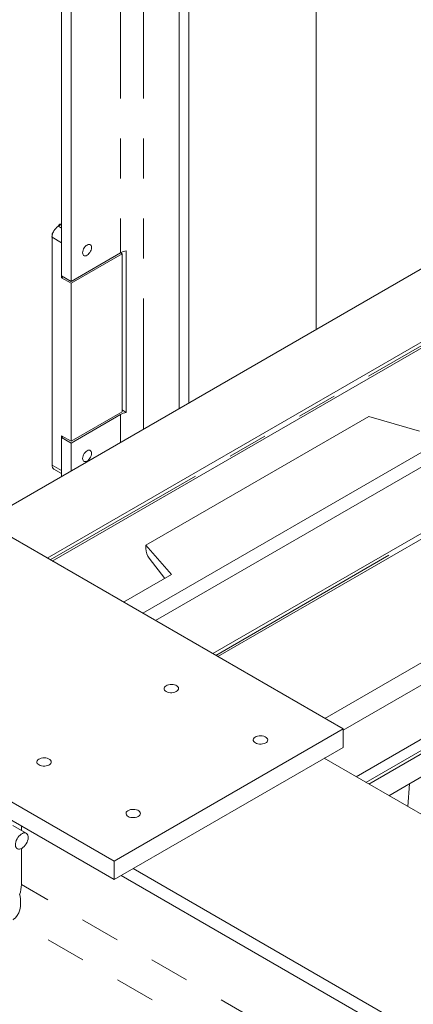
# Model space of a CAD drawing. Header units: millimetres. Extents: x 525 to 29324, y 175 to 20618.
# Tile 238 of 256: x 10535 to 10972, y 16902 to 17996. Entities that reach past the tile are written whole.
import ezdxf

# ---------------------------------------------------------------- set-up
doc = ezdxf.new("R2010")
doc.units = ezdxf.units.MM
doc.linetypes.add('SLD-Centrada-doble', pattern=[12.7, 6.35, -1.27, 1.27, -1.27, 1.27, -1.27])
doc.linetypes.add('SLD-Continua', pattern=[0])

msp = doc.modelspace()

# ---------------------------------------------------------------- linework, layer by layer
at = {"color": 8, "linetype": 'SLD-Centrada-doble', "lineweight": 18, "ltscale": 35}
for p, q in [((10646.6, 19909.1), (10646.6, 17737.1)), ((10672.1, 19909.1), (10672.1, 17541.3)), ((10577.7, 17766.8), (10581.2, 17764.7)), ((10570.6, 17754.5), (10581.2, 17748.4)), ((11114.8, 17711.5), (10568.6, 17396.1)), ((11114.8, 17711.5), (10568.6, 17396.1)), ((11114.8, 17711.5), (10568.6, 17396.1)), ((11114.8, 17711.5), (10568.6, 17396.1)), ((11114.8, 17711.5), (10568.6, 17396.1)), ((10752.4, 17290), (11298.6, 17605.4)), ((10752.4, 17290), (11298.6, 17605.4)), ((10752.4, 17290), (11298.6, 17605.4)), ((10752.4, 17290), (11298.6, 17605.4)), ((10752.4, 17290), (11298.6, 17605.4)), ((10752.4, 17290), (11298.6, 17605.4)), ((10752.4, 17290), (11298.6, 17605.4)), ((10752.4, 17290), (11298.6, 17605.4)), ((10752.4, 17290), (11298.6, 17605.4)), ((10646.6, 17557.5), (10646.6, 17526.6)), ((10570.6, 17501.4), (10581.2, 17495.3)), ((10873.6, 17220), (11353.1, 17496.8)), ((10873.6, 17220), (11353.1, 17496.8)), ((10873.6, 17220), (11353.1, 17496.8)), ((10873.6, 17220), (11353.1, 17496.8)), ((10873.6, 17220), (11353.1, 17496.8)), ((10873.6, 17220), (11353.1, 17496.8)), ((10873.6, 17220), (11353.1, 17496.8)), ((10873.6, 17220), (11353.1, 17496.8)), ((10873.6, 17220), (11353.1, 17496.8)), ((10894.1, 17206.8), (11263.4, 17420)), ((10894.1, 17206.8), (11263.4, 17420)), ((10894.1, 17206.8), (11263.4, 17420)), ((10894.1, 17206.8), (11263.4, 17420)), ((10894.1, 17206.8), (11263.4, 17420)), ((10894.1, 17206.8), (11263.4, 17420)), ((10894.1, 17206.8), (11263.4, 17420)), ((10894.1, 17206.8), (11263.4, 17420)), ((10894.1, 17206.8), (11263.4, 17420)), ((10908.3, 17155.1), (11311.4, 17387.8)), ((10908.3, 17155.1), (11311.4, 17387.8)), ((10908.3, 17155.1), (11311.4, 17387.8)), ((10908.3, 17155.1), (11311.4, 17387.8)), ((10908.3, 17155.1), (11311.4, 17387.8)), ((10908.3, 17155.1), (11311.4, 17387.8)), ((10908.3, 17155.1), (11311.4, 17387.8)), ((10908.3, 17155.1), (11311.4, 17387.8)), ((10908.3, 17155.1), (11311.4, 17387.8)), ((10919.1, 17148.8), (11316.6, 17378.3)), ((10919.1, 17148.8), (11316.6, 17378.3)), ((10919.1, 17148.8), (11316.6, 17378.3)), ((10919.1, 17148.8), (11316.6, 17378.3)), ((10919.1, 17148.8), (11316.6, 17378.3)), ((10919.1, 17148.8), (11316.6, 17378.3)), ((10919.1, 17148.8), (11316.6, 17378.3)), ((10919.1, 17148.8), (11316.6, 17378.3)), ((10919.1, 17148.8), (11316.6, 17378.3)), ((10951, 16796.1), (10536.7, 17035.3)), ((10951, 16796.1), (10536.7, 17035.3)), ((10951, 16796.1), (10536.7, 17035.3)), ((10951, 16796.1), (10536.7, 17035.3)), ((10951, 16796.1), (10536.7, 17035.3)), ((10951, 16796.1), (10536.7, 17035.3)), ((10951, 16796.1), (10536.7, 17035.3)), ((10951, 16796.1), (10536.7, 17035.3)), ((10951, 16796.1), (10536.7, 17035.3)), ((10912.8, 16774.1), (10527.3, 16996.6)), ((10912.8, 16774.1), (10527.3, 16996.6)), ((10912.8, 16774.1), (10527.3, 16996.6)), ((10912.8, 16774.1), (10527.3, 16996.6)), ((10912.8, 16774.1), (10527.3, 16996.6)), ((10912.8, 16774.1), (10527.3, 16996.6)), ((10912.8, 16774.1), (10527.3, 16996.6)), ((10912.8, 16774.1), (10527.3, 16996.6)), ((10912.8, 16774.1), (10527.3, 16996.6))]:
    msp.add_line(p, q, dxfattribs=at)
at = {"color": 7, "linetype": 'SLD-Continua', "lineweight": 18, "ltscale": 35}
for p, q in [((10581.2, 19883.6), (10581.2, 17711.6)), ((10591.8, 19877.5), (10591.8, 17705.5)), ((10712, 19808.1), (10712, 17564.4)), ((10722.6, 19802), (10722.6, 17570.5)), ((10864, 18303.5), (10864, 17652.1)), ((10576.7, 17766.1), (10579.1, 17769.1)), ((10577.7, 17766.8), (10581.2, 17768.8)), ((10580.4, 17768.3), (10579.1, 17769.1)), ((10579.1, 17769.1), (10581.2, 17768.9)), ((11047.9, 17758.3), (10494.6, 17438.9)), ((11047.9, 17758.3), (10494.6, 17438.9)), ((11047.9, 17758.3), (10494.6, 17438.9)), ((11047.9, 17758.3), (10494.6, 17438.9)), ((11047.9, 17758.3), (10494.6, 17438.9)), ((10570.6, 17758.5), (10572.1, 17760.4)), ((10571.2, 17758.2), (10570.6, 17758.5)), ((10570.6, 17754.5), (10570.6, 17758.5)), ((10570.6, 17501.4), (10570.6, 17754.5)), ((10581.2, 17709.6), (10581.2, 17748.4)), ((10591.8, 17705.5), (10646.6, 17737.1)), ((10648.4, 17736.1), (10591.8, 17703.5)), ((10648.4, 17736.1), (10646.6, 17737.1)), ((10648.4, 17560.6), (10648.4, 17736.1)), ((10653.1, 17739.5), (10653.1, 17559.9)), ((11111.5, 17713.4), (10565.3, 17398)), ((11111.5, 17713.4), (10565.3, 17398)), ((11111.5, 17713.4), (10565.3, 17398)), ((11111.5, 17713.4), (10565.3, 17398)), ((11111.5, 17713.4), (10565.3, 17398)), ((10581.2, 17711.6), (10591.8, 17705.5)), ((10570.9, 17394.8), (11117.1, 17710.1)), ((10570.9, 17394.8), (11117.1, 17710.1)), ((10570.9, 17394.8), (11117.1, 17710.1)), ((10570.9, 17394.8), (11117.1, 17710.1)), ((10570.9, 17394.8), (11117.1, 17710.1)), ((10583, 17710.6), (10581.2, 17709.6)), ((10591.8, 17703.5), (10581.2, 17709.6)), ((10591.8, 17703.5), (10591.8, 17527.9)), ((10671.4, 17336.8), (11217.6, 17652.1)), ((10671.4, 17336.8), (11217.6, 17652.1)), ((10671.4, 17336.8), (11217.6, 17652.1)), ((10671.4, 17336.8), (11217.6, 17652.1)), ((10671.4, 17336.8), (11217.6, 17652.1)), ((11231.7, 17644), (10685.5, 17328.6)), ((11231.7, 17644), (10685.5, 17328.6)), ((11231.7, 17644), (10685.5, 17328.6)), ((11231.7, 17644), (10685.5, 17328.6)), ((11231.7, 17644), (10685.5, 17328.6)), ((11231.7, 17644), (10685.5, 17328.6)), ((11231.7, 17644), (10685.5, 17328.6)), ((11231.7, 17644), (10685.5, 17328.6)), ((11231.7, 17644), (10685.5, 17328.6)), ((10749.1, 17291.9), (11295.4, 17607.2)), ((10749.1, 17291.9), (11295.4, 17607.2)), ((10749.1, 17291.9), (11295.4, 17607.2)), ((10749.1, 17291.9), (11295.4, 17607.2)), ((10749.1, 17291.9), (11295.4, 17607.2)), ((10749.1, 17291.9), (11295.4, 17607.2)), ((10749.1, 17291.9), (11295.4, 17607.2)), ((10749.1, 17291.9), (11295.4, 17607.2)), ((10749.1, 17291.9), (11295.4, 17607.2)), ((10754.7, 17288.7), (11301, 17604)), ((10754.7, 17288.7), (11301, 17604)), ((10754.7, 17288.7), (11301, 17604)), ((10754.7, 17288.7), (11301, 17604)), ((10754.7, 17288.7), (11301, 17604)), ((10754.7, 17288.7), (11301, 17604)), ((10754.7, 17288.7), (11301, 17604)), ((10754.7, 17288.7), (11301, 17604)), ((10754.7, 17288.7), (11301, 17604)), ((10591.8, 17527.9), (10648.4, 17560.6)), ((10648.4, 17562.6), (10653.1, 17559.9)), ((10646.6, 17557.5), (10591.8, 17525.9)), ((10922.4, 17555.2), (10674.9, 17412.3)), ((10922.4, 17555.2), (10674.9, 17412.3)), ((10922.4, 17555.2), (10674.9, 17412.3)), ((10922.4, 17555.2), (10674.9, 17412.3)), ((10922.4, 17555.2), (10674.9, 17412.3)), ((10922.4, 17555.2), (10978.9, 17538.9)), ((10922.4, 17555.2), (10978.9, 17538.9)), ((10922.4, 17555.2), (10978.9, 17538.9)), ((10922.4, 17555.2), (10978.9, 17538.9)), ((10922.4, 17555.2), (10978.9, 17538.9)), ((10591.8, 17527.9), (10581.2, 17534)), ((10581.2, 17495.3), (10581.2, 17534)), ((10581.2, 17532), (10583, 17533)), ((10581.2, 17532), (10591.8, 17525.9)), ((10581.2, 17532), (10581.2, 17488.9)), ((10591.8, 17525.9), (10591.8, 17495)), ((10572.7, 17496.8), (10581.2, 17491.9)), ((10894.1, 17208.2), (10484, 17445)), ((10894.1, 17208.2), (10484, 17445)), ((10894.1, 17208.2), (10484, 17445)), ((10894.1, 17208.2), (10484, 17445)), ((10894.1, 17208.2), (10484, 17445)), ((10894.1, 17208.2), (10484, 17445)), ((10894.1, 17208.2), (10484, 17445)), ((10894.1, 17208.2), (10484, 17445)), ((10894.1, 17208.2), (10484, 17445)), ((10703.2, 17379.7), (10674.9, 17412.3)), ((10674.9, 17408.5), (10674.9, 17412.3)), ((10703.2, 17379.7), (10674.9, 17412.3)), ((10674.9, 17408.5), (10674.9, 17412.3)), ((10703.2, 17379.7), (10674.9, 17412.3)), ((10674.9, 17408.5), (10674.9, 17412.3)), ((10703.2, 17379.7), (10674.9, 17412.3)), ((10674.9, 17408.5), (10674.9, 17412.3)), ((10703.2, 17379.7), (10674.9, 17412.3)), ((10674.9, 17408.5), (10674.9, 17412.3)), ((10678.4, 17398), (10695.8, 17375.4)), ((10678.4, 17398), (10695.8, 17375.4)), ((10678.4, 17398), (10695.8, 17375.4)), ((10678.4, 17398), (10695.8, 17375.4)), ((10678.4, 17398), (10695.8, 17375.4)), ((10650.1, 17349), (10703.2, 17379.7)), ((10650.1, 17349), (10703.2, 17379.7)), ((10650.1, 17349), (10703.2, 17379.7)), ((10650.1, 17349), (10703.2, 17379.7)), ((10650.1, 17349), (10703.2, 17379.7)), ((10922.4, 17147), (11316.6, 17374.5)), ((10922.4, 17147), (11316.6, 17374.5)), ((10922.4, 17147), (11316.6, 17374.5)), ((10922.4, 17147), (11316.6, 17374.5)), ((10922.4, 17147), (11316.6, 17374.5)), ((10922.4, 17147), (11316.6, 17374.5)), ((10922.4, 17147), (11316.6, 17374.5)), ((10922.4, 17147), (11316.6, 17374.5)), ((10922.4, 17147), (11316.6, 17374.5)), ((10944.7, 17134.1), (11284.2, 17330.1)), ((10944.7, 17134.1), (11284.2, 17330.1)), ((10944.7, 17134.1), (11284.2, 17330.1)), ((10944.7, 17134.1), (11284.2, 17330.1)), ((10944.7, 17134.1), (11284.2, 17330.1)), ((10229.4, 17298), (10639.5, 17061.3)), ((10229.4, 17298), (10639.5, 17061.3)), ((10229.4, 17298), (10639.5, 17061.3)), ((10229.4, 17298), (10639.5, 17061.3)), ((10229.4, 17298), (10639.5, 17061.3)), ((10229.4, 17298), (10639.5, 17061.3)), ((10229.4, 17298), (10639.5, 17061.3)), ((10229.4, 17298), (10639.5, 17061.3)), ((10229.4, 17298), (10639.5, 17061.3)), ((10229.4, 17277.6), (10639.5, 17040.9)), ((10229.4, 17277.6), (10639.5, 17040.9)), ((10229.4, 17277.6), (10639.5, 17040.9)), ((10229.4, 17277.6), (10639.5, 17040.9)), ((10229.4, 17277.6), (10639.5, 17040.9)), ((10229.4, 17277.6), (10639.5, 17040.9)), ((10229.4, 17277.6), (10639.5, 17040.9)), ((10229.4, 17277.6), (10639.5, 17040.9)), ((10229.4, 17277.6), (10639.5, 17040.9)), ((10639.5, 17061.3), (10894.1, 17208.2)), ((10639.5, 17061.3), (10894.1, 17208.2)), ((10639.5, 17061.3), (10894.1, 17208.2)), ((10639.5, 17061.3), (10894.1, 17208.2)), ((10639.5, 17061.3), (10894.1, 17208.2)), ((10639.5, 17061.3), (10894.1, 17208.2)), ((10639.5, 17061.3), (10894.1, 17208.2)), ((10639.5, 17061.3), (10894.1, 17208.2)), ((10639.5, 17061.3), (10894.1, 17208.2)), ((10894.1, 17208.2), (10894.1, 17187.8)), ((10894.1, 17208.2), (10894.1, 17187.8)), ((10894.1, 17208.2), (10894.1, 17187.8)), ((10894.1, 17208.2), (10894.1, 17187.8)), ((10894.1, 17208.2), (10894.1, 17187.8)), ((10894.1, 17208.2), (10894.1, 17187.8)), ((10894.1, 17208.2), (10894.1, 17187.8)), ((10894.1, 17208.2), (10894.1, 17187.8)), ((10894.1, 17208.2), (10894.1, 17187.8)), ((10639.5, 17040.9), (10894.1, 17187.8)), ((10639.5, 17040.9), (10894.1, 17187.8)), ((10639.5, 17040.9), (10894.1, 17187.8)), ((10639.5, 17040.9), (10894.1, 17187.8)), ((10639.5, 17040.9), (10894.1, 17187.8)), ((10639.5, 17040.9), (10894.1, 17187.8)), ((10639.5, 17040.9), (10894.1, 17187.8)), ((10639.5, 17040.9), (10894.1, 17187.8)), ((10639.5, 17040.9), (10894.1, 17187.8)), ((11215.8, 16977.6), (10872.9, 17175.6)), ((11215.8, 16977.6), (10872.9, 17175.6)), ((11215.8, 16977.6), (10872.9, 17175.6)), ((11215.8, 16977.6), (10872.9, 17175.6)), ((11215.8, 16977.6), (10872.9, 17175.6)), ((11215.8, 16977.6), (10872.9, 17175.6)), ((11215.8, 16977.6), (10872.9, 17175.6)), ((11215.8, 16977.6), (10872.9, 17175.6)), ((11215.8, 16977.6), (10872.9, 17175.6)), ((10965.7, 17122), (10967.7, 17147.4)), ((10965.7, 17122), (10967.7, 17147.4)), ((10965.7, 17122), (10967.7, 17147.4)), ((10542, 17092.4), (10527.2, 17100.9)), ((10542, 17092.4), (10527.2, 17100.9)), ((10542, 17092.4), (10527.2, 17100.9)), ((10536.7, 17095.4), (10536.7, 17100.2)), ((10536.7, 17095.4), (10536.7, 17100.2)), ((10536.7, 17095.4), (10536.7, 17100.2)), ((10536.7, 17095.4), (10536.7, 17100.2)), ((10536.7, 17095.4), (10536.7, 17100.2)), ((10536.7, 17095.4), (10536.7, 17100.2)), ((10536.7, 17095.4), (10536.7, 17100.2)), ((10536.7, 17095.4), (10536.7, 17100.2)), ((10536.7, 17095.4), (10536.7, 17100.2)), ((10536.7, 17035.3), (10536.7, 17075.3)), ((10536.7, 17035.3), (10536.7, 17075.3)), ((10536.7, 17035.3), (10536.7, 17075.3)), ((10536.7, 17035.3), (10536.7, 17075.3)), ((10536.7, 17035.3), (10536.7, 17075.3)), ((10536.7, 17035.3), (10536.7, 17075.3)), ((10536.7, 17035.3), (10536.7, 17075.3)), ((10536.7, 17035.3), (10536.7, 17075.3)), ((10536.7, 17035.3), (10536.7, 17075.3)), ((10639.5, 17061.3), (10639.5, 17040.9)), ((10639.5, 17061.3), (10639.5, 17040.9)), ((10639.5, 17061.3), (10639.5, 17040.9)), ((10639.5, 17061.3), (10639.5, 17040.9)), ((10639.5, 17061.3), (10639.5, 17040.9)), ((10639.5, 17061.3), (10639.5, 17040.9)), ((10639.5, 17061.3), (10639.5, 17040.9)), ((10639.5, 17061.3), (10639.5, 17040.9)), ((10639.5, 17061.3), (10639.5, 17040.9)), ((11015, 16833.1), (10647.3, 17045.3)), ((11015, 16833.1), (10647.3, 17045.3)), ((11015, 16833.1), (10647.3, 17045.3)), ((11015, 16833.1), (10647.3, 17045.3)), ((11015, 16833.1), (10647.3, 17045.3)), ((11015, 16833.1), (10647.3, 17045.3)), ((11015, 16833.1), (10647.3, 17045.3)), ((11015, 16833.1), (10647.3, 17045.3)), ((11015, 16833.1), (10647.3, 17045.3)), ((11028.4, 16840.8), (10660.7, 17053.1)), ((11028.4, 16840.8), (10660.7, 17053.1)), ((11028.4, 16840.8), (10660.7, 17053.1)), ((11028.4, 16840.8), (10660.7, 17053.1)), ((11028.4, 16840.8), (10660.7, 17053.1)), ((11028.4, 16840.8), (10660.7, 17053.1)), ((11028.4, 16840.8), (10660.7, 17053.1)), ((11028.4, 16840.8), (10660.7, 17053.1)), ((11028.4, 16840.8), (10660.7, 17053.1))]:
    msp.add_line(p, q, dxfattribs=at)
at = {"color": 7, "linetype": 'SLD-Continua', "lineweight": 18, "ltscale": 35, "flags": 128}
for points in [[(10604.5, 17737.4), (10604.7, 17738.7), (10605, 17740.1), (10605.6, 17741.5), (10606.4, 17742.9), (10607.3, 17744.1), (10608.4, 17745.2), (10609.5, 17745.9), (10610.6, 17746.4), (10611.6, 17746.6), (10612.6, 17746.5), (10613.4, 17746), (10613.9, 17745.3), (10614.3, 17744.3), (10614.4, 17743.1), (10614.3, 17741.7), (10613.9, 17740.3), (10613.4, 17738.9), (10612.6, 17737.5), (10611.6, 17736.3), (10610.6, 17735.3), (10609.5, 17734.5), (10608.4, 17734), (10607.3, 17733.8), (10606.4, 17734), (10605.6, 17734.4), (10605, 17735.2), (10604.7, 17736.2), (10604.5, 17737.4)], [(10604.5, 17508.7), (10604.7, 17510.1), (10605, 17511.5), (10605.6, 17512.9), (10606.4, 17514.3), (10607.3, 17515.5), (10608.4, 17516.5), (10609.5, 17517.3), (10610.6, 17517.8), (10611.6, 17518), (10612.6, 17517.8), (10613.4, 17517.4), (10613.9, 17516.6), (10614.3, 17515.6), (10614.4, 17514.4), (10614.3, 17513.1), (10613.9, 17511.7), (10613.4, 17510.3), (10612.6, 17508.9), (10611.6, 17507.7), (10610.6, 17506.6), (10609.5, 17505.9), (10608.4, 17505.4), (10607.3, 17505.2), (10606.4, 17505.3), (10605.6, 17505.8), (10605, 17506.5), (10604.7, 17507.5), (10604.5, 17508.7)], [(10697.5, 17249.9), (10698.9, 17249.2), (10700.4, 17248.8), (10702.1, 17248.5), (10703.8, 17248.5), (10705.5, 17248.7), (10707.1, 17249.1), (10708.5, 17249.7), (10709.7, 17250.4), (10710.5, 17251.3), (10711, 17252.3), (10711.2, 17253.2), (10710.9, 17254.2), (10710.3, 17255.2), (10709.4, 17256), (10708.2, 17256.7), (10706.7, 17257.3), (10705.1, 17257.6), (10703.4, 17257.7), (10701.7, 17257.7), (10700, 17257.4), (10698.5, 17256.9), (10697.2, 17256.2), (10696.2, 17255.4), (10695.5, 17254.5), (10695.2, 17253.5), (10695.2, 17252.5), (10695.7, 17251.5), (10696.4, 17250.6), (10697.5, 17249.9)], [(10697.5, 17249.9), (10698.9, 17249.2), (10700.4, 17248.8), (10702.1, 17248.5), (10703.8, 17248.5), (10705.5, 17248.7), (10707.1, 17249.1), (10708.5, 17249.7), (10709.7, 17250.4), (10710.5, 17251.3), (10711, 17252.3), (10711.2, 17253.2), (10710.9, 17254.2), (10710.3, 17255.2), (10709.4, 17256), (10708.2, 17256.7), (10706.7, 17257.3), (10705.1, 17257.6), (10703.4, 17257.7), (10701.7, 17257.7), (10700, 17257.4), (10698.5, 17256.9), (10697.2, 17256.2), (10696.2, 17255.4), (10695.5, 17254.5), (10695.2, 17253.5), (10695.2, 17252.5), (10695.7, 17251.5), (10696.4, 17250.6), (10697.5, 17249.9)], [(10697.5, 17249.9), (10698.9, 17249.2), (10700.4, 17248.8), (10702.1, 17248.5), (10703.8, 17248.5), (10705.5, 17248.7), (10707.1, 17249.1), (10708.5, 17249.7), (10709.7, 17250.4), (10710.5, 17251.3), (10711, 17252.3), (10711.2, 17253.2), (10710.9, 17254.2), (10710.3, 17255.2), (10709.4, 17256), (10708.2, 17256.7), (10706.7, 17257.3), (10705.1, 17257.6), (10703.4, 17257.7), (10701.7, 17257.7), (10700, 17257.4), (10698.5, 17256.9), (10697.2, 17256.2), (10696.2, 17255.4), (10695.5, 17254.5), (10695.2, 17253.5), (10695.2, 17252.5), (10695.7, 17251.5), (10696.4, 17250.6), (10697.5, 17249.9)], [(10697.5, 17249.9), (10698.9, 17249.2), (10700.4, 17248.8), (10702.1, 17248.5), (10703.8, 17248.5), (10705.5, 17248.7), (10707.1, 17249.1), (10708.5, 17249.7), (10709.7, 17250.4), (10710.5, 17251.3), (10711, 17252.3), (10711.2, 17253.2), (10710.9, 17254.2), (10710.3, 17255.2), (10709.4, 17256), (10708.2, 17256.7), (10706.7, 17257.3), (10705.1, 17257.6), (10703.4, 17257.7), (10701.7, 17257.7), (10700, 17257.4), (10698.5, 17256.9), (10697.2, 17256.2), (10696.2, 17255.4), (10695.5, 17254.5), (10695.2, 17253.5), (10695.2, 17252.5), (10695.7, 17251.5), (10696.4, 17250.6), (10697.5, 17249.9)], [(10697.5, 17249.9), (10698.9, 17249.2), (10700.4, 17248.8), (10702.1, 17248.5), (10703.8, 17248.5), (10705.5, 17248.7), (10707.1, 17249.1), (10708.5, 17249.7), (10709.7, 17250.4), (10710.5, 17251.3), (10711, 17252.3), (10711.2, 17253.2), (10710.9, 17254.2), (10710.3, 17255.2), (10709.4, 17256), (10708.2, 17256.7), (10706.7, 17257.3), (10705.1, 17257.6), (10703.4, 17257.7), (10701.7, 17257.7), (10700, 17257.4), (10698.5, 17256.9), (10697.2, 17256.2), (10696.2, 17255.4), (10695.5, 17254.5), (10695.2, 17253.5), (10695.2, 17252.5), (10695.7, 17251.5), (10696.4, 17250.6), (10697.5, 17249.9)], [(10697.5, 17249.9), (10698.9, 17249.2), (10700.4, 17248.8), (10702.1, 17248.5), (10703.8, 17248.5), (10705.5, 17248.7), (10707.1, 17249.1), (10708.5, 17249.7), (10709.7, 17250.4), (10710.5, 17251.3), (10711, 17252.3), (10711.2, 17253.2), (10710.9, 17254.2), (10710.3, 17255.2), (10709.4, 17256), (10708.2, 17256.7), (10706.7, 17257.3), (10705.1, 17257.6), (10703.4, 17257.7), (10701.7, 17257.7), (10700, 17257.4), (10698.5, 17256.9), (10697.2, 17256.2), (10696.2, 17255.4), (10695.5, 17254.5), (10695.2, 17253.5), (10695.2, 17252.5), (10695.7, 17251.5), (10696.4, 17250.6), (10697.5, 17249.9)], [(10697.5, 17249.9), (10698.9, 17249.2), (10700.4, 17248.8), (10702.1, 17248.5), (10703.8, 17248.5), (10705.5, 17248.7), (10707.1, 17249.1), (10708.5, 17249.7), (10709.7, 17250.4), (10710.5, 17251.3), (10711, 17252.3), (10711.2, 17253.2), (10710.9, 17254.2), (10710.3, 17255.2), (10709.4, 17256), (10708.2, 17256.7), (10706.7, 17257.3), (10705.1, 17257.6), (10703.4, 17257.7), (10701.7, 17257.7), (10700, 17257.4), (10698.5, 17256.9), (10697.2, 17256.2), (10696.2, 17255.4), (10695.5, 17254.5), (10695.2, 17253.5), (10695.2, 17252.5), (10695.7, 17251.5), (10696.4, 17250.6), (10697.5, 17249.9)], [(10697.5, 17249.9), (10698.9, 17249.2), (10700.4, 17248.8), (10702.1, 17248.5), (10703.8, 17248.5), (10705.5, 17248.7), (10707.1, 17249.1), (10708.5, 17249.7), (10709.7, 17250.4), (10710.5, 17251.3), (10711, 17252.3), (10711.2, 17253.2), (10710.9, 17254.2), (10710.3, 17255.2), (10709.4, 17256), (10708.2, 17256.7), (10706.7, 17257.3), (10705.1, 17257.6), (10703.4, 17257.7), (10701.7, 17257.7), (10700, 17257.4), (10698.5, 17256.9), (10697.2, 17256.2), (10696.2, 17255.4), (10695.5, 17254.5), (10695.2, 17253.5), (10695.2, 17252.5), (10695.7, 17251.5), (10696.4, 17250.6), (10697.5, 17249.9)], [(10697.5, 17249.9), (10698.9, 17249.2), (10700.4, 17248.8), (10702.1, 17248.5), (10703.8, 17248.5), (10705.5, 17248.7), (10707.1, 17249.1), (10708.5, 17249.7), (10709.7, 17250.4), (10710.5, 17251.3), (10711, 17252.3), (10711.2, 17253.2), (10710.9, 17254.2), (10710.3, 17255.2), (10709.4, 17256), (10708.2, 17256.7), (10706.7, 17257.3), (10705.1, 17257.6), (10703.4, 17257.7), (10701.7, 17257.7), (10700, 17257.4), (10698.5, 17256.9), (10697.2, 17256.2), (10696.2, 17255.4), (10695.5, 17254.5), (10695.2, 17253.5), (10695.2, 17252.5), (10695.7, 17251.5), (10696.4, 17250.6), (10697.5, 17249.9)], [(10796.5, 17192.7), (10797.9, 17192.1), (10799.4, 17191.6), (10801.1, 17191.4), (10802.8, 17191.4), (10804.5, 17191.6), (10806.1, 17192), (10807.5, 17192.5), (10808.7, 17193.3), (10809.5, 17194.1), (10810, 17195.1), (10810.2, 17196.1), (10809.9, 17197.1), (10809.3, 17198), (10808.4, 17198.9), (10807.2, 17199.6), (10805.7, 17200.1), (10804.1, 17200.5), (10802.4, 17200.6), (10800.7, 17200.5), (10799, 17200.2), (10797.5, 17199.7), (10796.2, 17199.1), (10795.2, 17198.2), (10794.5, 17197.3), (10794.2, 17196.3), (10794.2, 17195.3), (10794.7, 17194.4), (10795.4, 17193.5), (10796.5, 17192.7)], [(10796.5, 17192.7), (10797.9, 17192.1), (10799.4, 17191.6), (10801.1, 17191.4), (10802.8, 17191.4), (10804.5, 17191.6), (10806.1, 17192), (10807.5, 17192.5), (10808.7, 17193.3), (10809.5, 17194.1), (10810, 17195.1), (10810.2, 17196.1), (10809.9, 17197.1), (10809.3, 17198), (10808.4, 17198.9), (10807.2, 17199.6), (10805.7, 17200.1), (10804.1, 17200.5), (10802.4, 17200.6), (10800.7, 17200.5), (10799, 17200.2), (10797.5, 17199.7), (10796.2, 17199.1), (10795.2, 17198.2), (10794.5, 17197.3), (10794.2, 17196.3), (10794.2, 17195.3), (10794.7, 17194.4), (10795.4, 17193.5), (10796.5, 17192.7)], [(10796.5, 17192.7), (10797.9, 17192.1), (10799.4, 17191.6), (10801.1, 17191.4), (10802.8, 17191.4), (10804.5, 17191.6), (10806.1, 17192), (10807.5, 17192.5), (10808.7, 17193.3), (10809.5, 17194.1), (10810, 17195.1), (10810.2, 17196.1), (10809.9, 17197.1), (10809.3, 17198), (10808.4, 17198.9), (10807.2, 17199.6), (10805.7, 17200.1), (10804.1, 17200.5), (10802.4, 17200.6), (10800.7, 17200.5), (10799, 17200.2), (10797.5, 17199.7), (10796.2, 17199.1), (10795.2, 17198.2), (10794.5, 17197.3), (10794.2, 17196.3), (10794.2, 17195.3), (10794.7, 17194.4), (10795.4, 17193.5), (10796.5, 17192.7)], [(10796.5, 17192.7), (10797.9, 17192.1), (10799.4, 17191.6), (10801.1, 17191.4), (10802.8, 17191.4), (10804.5, 17191.6), (10806.1, 17192), (10807.5, 17192.5), (10808.7, 17193.3), (10809.5, 17194.1), (10810, 17195.1), (10810.2, 17196.1), (10809.9, 17197.1), (10809.3, 17198), (10808.4, 17198.9), (10807.2, 17199.6), (10805.7, 17200.1), (10804.1, 17200.5), (10802.4, 17200.6), (10800.7, 17200.5), (10799, 17200.2), (10797.5, 17199.7), (10796.2, 17199.1), (10795.2, 17198.2), (10794.5, 17197.3), (10794.2, 17196.3), (10794.2, 17195.3), (10794.7, 17194.4), (10795.4, 17193.5), (10796.5, 17192.7)], [(10796.5, 17192.7), (10797.9, 17192.1), (10799.4, 17191.6), (10801.1, 17191.4), (10802.8, 17191.4), (10804.5, 17191.6), (10806.1, 17192), (10807.5, 17192.5), (10808.7, 17193.3), (10809.5, 17194.1), (10810, 17195.1), (10810.2, 17196.1), (10809.9, 17197.1), (10809.3, 17198), (10808.4, 17198.9), (10807.2, 17199.6), (10805.7, 17200.1), (10804.1, 17200.5), (10802.4, 17200.6), (10800.7, 17200.5), (10799, 17200.2), (10797.5, 17199.7), (10796.2, 17199.1), (10795.2, 17198.2), (10794.5, 17197.3), (10794.2, 17196.3), (10794.2, 17195.3), (10794.7, 17194.4), (10795.4, 17193.5), (10796.5, 17192.7)], [(10796.5, 17192.7), (10797.9, 17192.1), (10799.4, 17191.6), (10801.1, 17191.4), (10802.8, 17191.4), (10804.5, 17191.6), (10806.1, 17192), (10807.5, 17192.5), (10808.7, 17193.3), (10809.5, 17194.1), (10810, 17195.1), (10810.2, 17196.1), (10809.9, 17197.1), (10809.3, 17198), (10808.4, 17198.9), (10807.2, 17199.6), (10805.7, 17200.1), (10804.1, 17200.5), (10802.4, 17200.6), (10800.7, 17200.5), (10799, 17200.2), (10797.5, 17199.7), (10796.2, 17199.1), (10795.2, 17198.2), (10794.5, 17197.3), (10794.2, 17196.3), (10794.2, 17195.3), (10794.7, 17194.4), (10795.4, 17193.5), (10796.5, 17192.7)], [(10796.5, 17192.7), (10797.9, 17192.1), (10799.4, 17191.6), (10801.1, 17191.4), (10802.8, 17191.4), (10804.5, 17191.6), (10806.1, 17192), (10807.5, 17192.5), (10808.7, 17193.3), (10809.5, 17194.1), (10810, 17195.1), (10810.2, 17196.1), (10809.9, 17197.1), (10809.3, 17198), (10808.4, 17198.9), (10807.2, 17199.6), (10805.7, 17200.1), (10804.1, 17200.5), (10802.4, 17200.6), (10800.7, 17200.5), (10799, 17200.2), (10797.5, 17199.7), (10796.2, 17199.1), (10795.2, 17198.2), (10794.5, 17197.3), (10794.2, 17196.3), (10794.2, 17195.3), (10794.7, 17194.4), (10795.4, 17193.5), (10796.5, 17192.7)], [(10796.5, 17192.7), (10797.9, 17192.1), (10799.4, 17191.6), (10801.1, 17191.4), (10802.8, 17191.4), (10804.5, 17191.6), (10806.1, 17192), (10807.5, 17192.5), (10808.7, 17193.3), (10809.5, 17194.1), (10810, 17195.1), (10810.2, 17196.1), (10809.9, 17197.1), (10809.3, 17198), (10808.4, 17198.9), (10807.2, 17199.6), (10805.7, 17200.1), (10804.1, 17200.5), (10802.4, 17200.6), (10800.7, 17200.5), (10799, 17200.2), (10797.5, 17199.7), (10796.2, 17199.1), (10795.2, 17198.2), (10794.5, 17197.3), (10794.2, 17196.3), (10794.2, 17195.3), (10794.7, 17194.4), (10795.4, 17193.5), (10796.5, 17192.7)], [(10796.5, 17192.7), (10797.9, 17192.1), (10799.4, 17191.6), (10801.1, 17191.4), (10802.8, 17191.4), (10804.5, 17191.6), (10806.1, 17192), (10807.5, 17192.5), (10808.7, 17193.3), (10809.5, 17194.1), (10810, 17195.1), (10810.2, 17196.1), (10809.9, 17197.1), (10809.3, 17198), (10808.4, 17198.9), (10807.2, 17199.6), (10805.7, 17200.1), (10804.1, 17200.5), (10802.4, 17200.6), (10800.7, 17200.5), (10799, 17200.2), (10797.5, 17199.7), (10796.2, 17199.1), (10795.2, 17198.2), (10794.5, 17197.3), (10794.2, 17196.3), (10794.2, 17195.3), (10794.7, 17194.4), (10795.4, 17193.5), (10796.5, 17192.7)], [(10556.1, 17168.2), (10557.4, 17167.6), (10559, 17167.1), (10560.7, 17166.9), (10562.4, 17166.9), (10564.1, 17167.1), (10565.7, 17167.5), (10567.1, 17168), (10568.2, 17168.8), (10569.1, 17169.7), (10569.6, 17170.6), (10569.7, 17171.6), (10569.5, 17172.6), (10568.9, 17173.5), (10568, 17174.4), (10566.8, 17175.1), (10565.3, 17175.6), (10563.7, 17176), (10562, 17176.1), (10560.2, 17176), (10558.6, 17175.7), (10557.1, 17175.2), (10555.8, 17174.6), (10554.8, 17173.8), (10554.1, 17172.8), (10553.8, 17171.9), (10553.8, 17170.9), (10554.2, 17169.9), (10555, 17169), (10556.1, 17168.2)], [(10556.1, 17168.2), (10557.4, 17167.6), (10559, 17167.1), (10560.7, 17166.9), (10562.4, 17166.9), (10564.1, 17167.1), (10565.7, 17167.5), (10567.1, 17168), (10568.2, 17168.8), (10569.1, 17169.7), (10569.6, 17170.6), (10569.7, 17171.6), (10569.5, 17172.6), (10568.9, 17173.5), (10568, 17174.4), (10566.8, 17175.1), (10565.3, 17175.6), (10563.7, 17176), (10562, 17176.1), (10560.2, 17176), (10558.6, 17175.7), (10557.1, 17175.2), (10555.8, 17174.6), (10554.8, 17173.8), (10554.1, 17172.8), (10553.8, 17171.9), (10553.8, 17170.9), (10554.2, 17169.9), (10555, 17169), (10556.1, 17168.2)], [(10556.1, 17168.2), (10557.4, 17167.6), (10559, 17167.1), (10560.7, 17166.9), (10562.4, 17166.9), (10564.1, 17167.1), (10565.7, 17167.5), (10567.1, 17168), (10568.2, 17168.8), (10569.1, 17169.7), (10569.6, 17170.6), (10569.7, 17171.6), (10569.5, 17172.6), (10568.9, 17173.5), (10568, 17174.4), (10566.8, 17175.1), (10565.3, 17175.6), (10563.7, 17176), (10562, 17176.1), (10560.2, 17176), (10558.6, 17175.7), (10557.1, 17175.2), (10555.8, 17174.6), (10554.8, 17173.8), (10554.1, 17172.8), (10553.8, 17171.9), (10553.8, 17170.9), (10554.2, 17169.9), (10555, 17169), (10556.1, 17168.2)], [(10556.1, 17168.2), (10557.4, 17167.6), (10559, 17167.1), (10560.7, 17166.9), (10562.4, 17166.9), (10564.1, 17167.1), (10565.7, 17167.5), (10567.1, 17168), (10568.2, 17168.8), (10569.1, 17169.7), (10569.6, 17170.6), (10569.7, 17171.6), (10569.5, 17172.6), (10568.9, 17173.5), (10568, 17174.4), (10566.8, 17175.1), (10565.3, 17175.6), (10563.7, 17176), (10562, 17176.1), (10560.2, 17176), (10558.6, 17175.7), (10557.1, 17175.2), (10555.8, 17174.6), (10554.8, 17173.8), (10554.1, 17172.8), (10553.8, 17171.9), (10553.8, 17170.9), (10554.2, 17169.9), (10555, 17169), (10556.1, 17168.2)], [(10556.1, 17168.2), (10557.4, 17167.6), (10559, 17167.1), (10560.7, 17166.9), (10562.4, 17166.9), (10564.1, 17167.1), (10565.7, 17167.5), (10567.1, 17168), (10568.2, 17168.8), (10569.1, 17169.7), (10569.6, 17170.6), (10569.7, 17171.6), (10569.5, 17172.6), (10568.9, 17173.5), (10568, 17174.4), (10566.8, 17175.1), (10565.3, 17175.6), (10563.7, 17176), (10562, 17176.1), (10560.2, 17176), (10558.6, 17175.7), (10557.1, 17175.2), (10555.8, 17174.6), (10554.8, 17173.8), (10554.1, 17172.8), (10553.8, 17171.9), (10553.8, 17170.9), (10554.2, 17169.9), (10555, 17169), (10556.1, 17168.2)], [(10556.1, 17168.2), (10557.4, 17167.6), (10559, 17167.1), (10560.7, 17166.9), (10562.4, 17166.9), (10564.1, 17167.1), (10565.7, 17167.5), (10567.1, 17168), (10568.2, 17168.8), (10569.1, 17169.7), (10569.6, 17170.6), (10569.7, 17171.6), (10569.5, 17172.6), (10568.9, 17173.5), (10568, 17174.4), (10566.8, 17175.1), (10565.3, 17175.6), (10563.7, 17176), (10562, 17176.1), (10560.2, 17176), (10558.6, 17175.7), (10557.1, 17175.2), (10555.8, 17174.6), (10554.8, 17173.8), (10554.1, 17172.8), (10553.8, 17171.9), (10553.8, 17170.9), (10554.2, 17169.9), (10555, 17169), (10556.1, 17168.2)], [(10556.1, 17168.2), (10557.4, 17167.6), (10559, 17167.1), (10560.7, 17166.9), (10562.4, 17166.9), (10564.1, 17167.1), (10565.7, 17167.5), (10567.1, 17168), (10568.2, 17168.8), (10569.1, 17169.7), (10569.6, 17170.6), (10569.7, 17171.6), (10569.5, 17172.6), (10568.9, 17173.5), (10568, 17174.4), (10566.8, 17175.1), (10565.3, 17175.6), (10563.7, 17176), (10562, 17176.1), (10560.2, 17176), (10558.6, 17175.7), (10557.1, 17175.2), (10555.8, 17174.6), (10554.8, 17173.8), (10554.1, 17172.8), (10553.8, 17171.9), (10553.8, 17170.9), (10554.2, 17169.9), (10555, 17169), (10556.1, 17168.2)], [(10556.1, 17168.2), (10557.4, 17167.6), (10559, 17167.1), (10560.7, 17166.9), (10562.4, 17166.9), (10564.1, 17167.1), (10565.7, 17167.5), (10567.1, 17168), (10568.2, 17168.8), (10569.1, 17169.7), (10569.6, 17170.6), (10569.7, 17171.6), (10569.5, 17172.6), (10568.9, 17173.5), (10568, 17174.4), (10566.8, 17175.1), (10565.3, 17175.6), (10563.7, 17176), (10562, 17176.1), (10560.2, 17176), (10558.6, 17175.7), (10557.1, 17175.2), (10555.8, 17174.6), (10554.8, 17173.8), (10554.1, 17172.8), (10553.8, 17171.9), (10553.8, 17170.9), (10554.2, 17169.9), (10555, 17169), (10556.1, 17168.2)], [(10556.1, 17168.2), (10557.4, 17167.6), (10559, 17167.1), (10560.7, 17166.9), (10562.4, 17166.9), (10564.1, 17167.1), (10565.7, 17167.5), (10567.1, 17168), (10568.2, 17168.8), (10569.1, 17169.7), (10569.6, 17170.6), (10569.7, 17171.6), (10569.5, 17172.6), (10568.9, 17173.5), (10568, 17174.4), (10566.8, 17175.1), (10565.3, 17175.6), (10563.7, 17176), (10562, 17176.1), (10560.2, 17176), (10558.6, 17175.7), (10557.1, 17175.2), (10555.8, 17174.6), (10554.8, 17173.8), (10554.1, 17172.8), (10553.8, 17171.9), (10553.8, 17170.9), (10554.2, 17169.9), (10555, 17169), (10556.1, 17168.2)], [(10655.1, 17111.1), (10656.4, 17110.4), (10658, 17110), (10659.7, 17109.8), (10661.4, 17109.7), (10663.1, 17109.9), (10664.7, 17110.3), (10666.1, 17110.9), (10667.2, 17111.6), (10668.1, 17112.5), (10668.6, 17113.5), (10668.7, 17114.5), (10668.5, 17115.4), (10667.9, 17116.4), (10667, 17117.2), (10665.8, 17117.9), (10664.3, 17118.5), (10662.7, 17118.8), (10661, 17118.9), (10659.2, 17118.9), (10657.6, 17118.6), (10656.1, 17118.1), (10654.8, 17117.4), (10653.8, 17116.6), (10653.1, 17115.7), (10652.8, 17114.7), (10652.8, 17113.7), (10653.2, 17112.7), (10654, 17111.8), (10655.1, 17111.1)], [(10655.1, 17111.1), (10656.4, 17110.4), (10658, 17110), (10659.7, 17109.8), (10661.4, 17109.7), (10663.1, 17109.9), (10664.7, 17110.3), (10666.1, 17110.9), (10667.2, 17111.6), (10668.1, 17112.5), (10668.6, 17113.5), (10668.7, 17114.5), (10668.5, 17115.4), (10667.9, 17116.4), (10667, 17117.2), (10665.8, 17117.9), (10664.3, 17118.5), (10662.7, 17118.8), (10661, 17118.9), (10659.2, 17118.9), (10657.6, 17118.6), (10656.1, 17118.1), (10654.8, 17117.4), (10653.8, 17116.6), (10653.1, 17115.7), (10652.8, 17114.7), (10652.8, 17113.7), (10653.2, 17112.7), (10654, 17111.8), (10655.1, 17111.1)], [(10655.1, 17111.1), (10656.4, 17110.4), (10658, 17110), (10659.7, 17109.8), (10661.4, 17109.7), (10663.1, 17109.9), (10664.7, 17110.3), (10666.1, 17110.9), (10667.2, 17111.6), (10668.1, 17112.5), (10668.6, 17113.5), (10668.7, 17114.5), (10668.5, 17115.4), (10667.9, 17116.4), (10667, 17117.2), (10665.8, 17117.9), (10664.3, 17118.5), (10662.7, 17118.8), (10661, 17118.9), (10659.2, 17118.9), (10657.6, 17118.6), (10656.1, 17118.1), (10654.8, 17117.4), (10653.8, 17116.6), (10653.1, 17115.7), (10652.8, 17114.7), (10652.8, 17113.7), (10653.2, 17112.7), (10654, 17111.8), (10655.1, 17111.1)], [(10655.1, 17111.1), (10656.4, 17110.4), (10658, 17110), (10659.7, 17109.8), (10661.4, 17109.7), (10663.1, 17109.9), (10664.7, 17110.3), (10666.1, 17110.9), (10667.2, 17111.6), (10668.1, 17112.5), (10668.6, 17113.5), (10668.7, 17114.5), (10668.5, 17115.4), (10667.9, 17116.4), (10667, 17117.2), (10665.8, 17117.9), (10664.3, 17118.5), (10662.7, 17118.8), (10661, 17118.9), (10659.2, 17118.9), (10657.6, 17118.6), (10656.1, 17118.1), (10654.8, 17117.4), (10653.8, 17116.6), (10653.1, 17115.7), (10652.8, 17114.7), (10652.8, 17113.7), (10653.2, 17112.7), (10654, 17111.8), (10655.1, 17111.1)], [(10655.1, 17111.1), (10656.4, 17110.4), (10658, 17110), (10659.7, 17109.8), (10661.4, 17109.7), (10663.1, 17109.9), (10664.7, 17110.3), (10666.1, 17110.9), (10667.2, 17111.6), (10668.1, 17112.5), (10668.6, 17113.5), (10668.7, 17114.5), (10668.5, 17115.4), (10667.9, 17116.4), (10667, 17117.2), (10665.8, 17117.9), (10664.3, 17118.5), (10662.7, 17118.8), (10661, 17118.9), (10659.2, 17118.9), (10657.6, 17118.6), (10656.1, 17118.1), (10654.8, 17117.4), (10653.8, 17116.6), (10653.1, 17115.7), (10652.8, 17114.7), (10652.8, 17113.7), (10653.2, 17112.7), (10654, 17111.8), (10655.1, 17111.1)], [(10655.1, 17111.1), (10656.4, 17110.4), (10658, 17110), (10659.7, 17109.8), (10661.4, 17109.7), (10663.1, 17109.9), (10664.7, 17110.3), (10666.1, 17110.9), (10667.2, 17111.6), (10668.1, 17112.5), (10668.6, 17113.5), (10668.7, 17114.5), (10668.5, 17115.4), (10667.9, 17116.4), (10667, 17117.2), (10665.8, 17117.9), (10664.3, 17118.5), (10662.7, 17118.8), (10661, 17118.9), (10659.2, 17118.9), (10657.6, 17118.6), (10656.1, 17118.1), (10654.8, 17117.4), (10653.8, 17116.6), (10653.1, 17115.7), (10652.8, 17114.7), (10652.8, 17113.7), (10653.2, 17112.7), (10654, 17111.8), (10655.1, 17111.1)], [(10655.1, 17111.1), (10656.4, 17110.4), (10658, 17110), (10659.7, 17109.8), (10661.4, 17109.7), (10663.1, 17109.9), (10664.7, 17110.3), (10666.1, 17110.9), (10667.2, 17111.6), (10668.1, 17112.5), (10668.6, 17113.5), (10668.7, 17114.5), (10668.5, 17115.4), (10667.9, 17116.4), (10667, 17117.2), (10665.8, 17117.9), (10664.3, 17118.5), (10662.7, 17118.8), (10661, 17118.9), (10659.2, 17118.9), (10657.6, 17118.6), (10656.1, 17118.1), (10654.8, 17117.4), (10653.8, 17116.6), (10653.1, 17115.7), (10652.8, 17114.7), (10652.8, 17113.7), (10653.2, 17112.7), (10654, 17111.8), (10655.1, 17111.1)], [(10655.1, 17111.1), (10656.4, 17110.4), (10658, 17110), (10659.7, 17109.8), (10661.4, 17109.7), (10663.1, 17109.9), (10664.7, 17110.3), (10666.1, 17110.9), (10667.2, 17111.6), (10668.1, 17112.5), (10668.6, 17113.5), (10668.7, 17114.5), (10668.5, 17115.4), (10667.9, 17116.4), (10667, 17117.2), (10665.8, 17117.9), (10664.3, 17118.5), (10662.7, 17118.8), (10661, 17118.9), (10659.2, 17118.9), (10657.6, 17118.6), (10656.1, 17118.1), (10654.8, 17117.4), (10653.8, 17116.6), (10653.1, 17115.7), (10652.8, 17114.7), (10652.8, 17113.7), (10653.2, 17112.7), (10654, 17111.8), (10655.1, 17111.1)], [(10655.1, 17111.1), (10656.4, 17110.4), (10658, 17110), (10659.7, 17109.8), (10661.4, 17109.7), (10663.1, 17109.9), (10664.7, 17110.3), (10666.1, 17110.9), (10667.2, 17111.6), (10668.1, 17112.5), (10668.6, 17113.5), (10668.7, 17114.5), (10668.5, 17115.4), (10667.9, 17116.4), (10667, 17117.2), (10665.8, 17117.9), (10664.3, 17118.5), (10662.7, 17118.8), (10661, 17118.9), (10659.2, 17118.9), (10657.6, 17118.6), (10656.1, 17118.1), (10654.8, 17117.4), (10653.8, 17116.6), (10653.1, 17115.7), (10652.8, 17114.7), (10652.8, 17113.7), (10653.2, 17112.7), (10654, 17111.8), (10655.1, 17111.1)], [(10537, 17075.5), (10538.3, 17076.4), (10539.6, 17077.6), (10540.8, 17079), (10541.9, 17080.6), (10542.8, 17082.3), (10543.4, 17084), (10543.9, 17085.7), (10544.1, 17087.4), (10544, 17088.9), (10543.7, 17090.2), (10543.1, 17091.3), (10542.3, 17092.1), (10541.4, 17092.6), (10540.2, 17092.8), (10539, 17092.7), (10537.7, 17092.2), (10536.3, 17091.4), (10535, 17090.4), (10533.8, 17089.1), (10532.6, 17087.6), (10531.7, 17086), (10530.9, 17084.2), (10530.3, 17082.5), (10530, 17080.8), (10529.9, 17079.2), (10530.1, 17077.8), (10530.6, 17076.6), (10531.2, 17075.6), (10532.1, 17075), (10533.2, 17074.6), (10534.4, 17074.6), (10535.7, 17074.9), (10537, 17075.5)], [(10537, 17075.5), (10538.3, 17076.4), (10539.6, 17077.6), (10540.8, 17079), (10541.9, 17080.6), (10542.8, 17082.3), (10543.4, 17084), (10543.9, 17085.7), (10544.1, 17087.4), (10544, 17088.9), (10543.7, 17090.2), (10543.1, 17091.3), (10542.3, 17092.1), (10541.4, 17092.6), (10540.2, 17092.8), (10539, 17092.7), (10537.7, 17092.2), (10536.3, 17091.4), (10535, 17090.4), (10533.8, 17089.1), (10532.6, 17087.6), (10531.7, 17086), (10530.9, 17084.2), (10530.3, 17082.5), (10530, 17080.8), (10529.9, 17079.2), (10530.1, 17077.8), (10530.6, 17076.6), (10531.2, 17075.6), (10532.1, 17075), (10533.2, 17074.6), (10534.4, 17074.6), (10535.7, 17074.9), (10537, 17075.5)], [(10537, 17075.5), (10538.3, 17076.4), (10539.6, 17077.6), (10540.8, 17079), (10541.9, 17080.6), (10542.8, 17082.3), (10543.4, 17084), (10543.9, 17085.7), (10544.1, 17087.4), (10544, 17088.9), (10543.7, 17090.2), (10543.1, 17091.3), (10542.3, 17092.1), (10541.4, 17092.6), (10540.2, 17092.8), (10539, 17092.7), (10537.7, 17092.2), (10536.3, 17091.4), (10535, 17090.4), (10533.8, 17089.1), (10532.6, 17087.6), (10531.7, 17086), (10530.9, 17084.2), (10530.3, 17082.5), (10530, 17080.8), (10529.9, 17079.2), (10530.1, 17077.8), (10530.6, 17076.6), (10531.2, 17075.6), (10532.1, 17075), (10533.2, 17074.6), (10534.4, 17074.6), (10535.7, 17074.9), (10537, 17075.5)]]:
    msp.add_lwpolyline(points, dxfattribs=at)
at = {"color": 7, "linetype": 'SLD-Continua', "lineweight": 18, "ltscale": 1225}
for centre, radius, start, end in [((10585.9, 17753.8), 15.4, 122.6055, 177.3945), ((10657.5, 17717.6), 22.4, 101.4662, 119.187), ((10657.5, 17538), 22.4, 101.4662, 119.187), ((10575.5, 17500.8), 4.93, 173.7012, 234.9867), ((10502.5, 17035.8), 34.1, 340.2626, 359.0903), ((10502.5, 17035.8), 34.1, 340.2626, 359.0903), ((10502.5, 17035.8), 34.1, 340.2626, 359.0903), ((10502.5, 17035.8), 34.1, 340.2626, 359.0903), ((10502.5, 17035.8), 34.1, 340.2626, 359.0903), ((10502.5, 17035.8), 34.1, 340.2626, 359.0903), ((10502.5, 17035.8), 34.1, 340.2626, 359.0903), ((10502.5, 17035.8), 34.1, 340.2626, 359.0903), ((10502.5, 17035.8), 34.1, 340.2626, 359.0903)]:
    msp.add_arc(centre, radius, start, end, dxfattribs=at)
for centre, major_axis, ratio, start_param, end_param in [((10678.7, 17404.2), (-2.44, 7.8), 0.368996, 0.868052, 2.359017), ((10678.7, 17404.2), (-2.44, 7.8), 0.368996, 0.868052, 2.359017), ((10678.7, 17404.2), (-2.44, 7.8), 0.368996, 0.868052, 2.359017), ((10678.7, 17404.2), (-2.44, 7.8), 0.368996, 0.868052, 2.359017), ((10678.7, 17404.2), (-2.44, 7.8), 0.368996, 0.868052, 2.359017), ((10509.7, 17028.8), (-17.2, 32.5), 0.599893, 3.163165, 4.272214), ((10509.7, 17028.8), (-17.2, 32.5), 0.599893, 3.163165, 4.272214), ((10509.7, 17028.8), (-17.2, 32.5), 0.599893, 3.163165, 4.272214), ((10509.7, 17028.8), (-17.2, 32.5), 0.599893, 3.163165, 4.272214), ((10509.7, 17028.8), (-17.2, 32.5), 0.599893, 3.163165, 4.272214), ((10509.7, 17028.8), (-17.2, 32.5), 0.599893, 3.163165, 4.272214), ((10509.7, 17028.8), (-17.2, 32.5), 0.599893, 3.163165, 4.272214), ((10509.7, 17028.8), (-17.2, 32.5), 0.599893, 3.163165, 4.272214), ((10509.7, 17028.8), (-17.2, 32.5), 0.599893, 3.163165, 4.272214)]:
    msp.add_ellipse(centre, major_axis=major_axis, ratio=ratio, start_param=start_param, end_param=end_param, dxfattribs=at)

doc.saveas('drawing.dxf')
